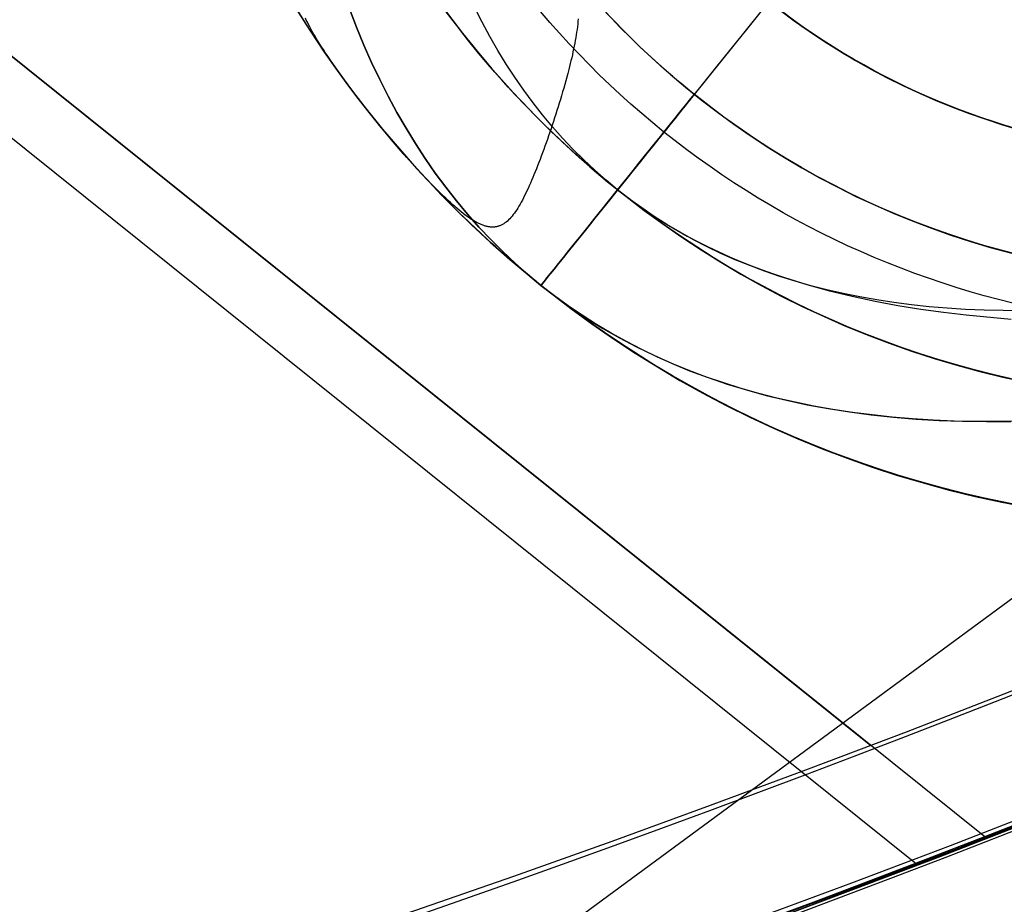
# Model space of a CAD drawing. Extents: x 5157 to 5867, y -156 to 1031.
# Tile 32 of 87: x 5535.28 to 5539.37, y 573.98 to 577.66. Entities that reach past the tile are written whole.
import ezdxf

# ---------------------------------------------------------------- set-up
doc = ezdxf.new("R2010")
doc.units = 0
doc.layers.add('1', color=7, linetype='CONTINUOUS')

msp = doc.modelspace()

# ---------------------------------------------------------------- linework, layer by layer
at = {"layer": '1', "color": 35}
for p, q in [((5539.003778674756, 574.1479854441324, 225.0000166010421), (5454.797383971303, 641.6997542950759, 225.0000166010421)), ((5539.003778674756, 574.1479854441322, 226.0000166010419), (5454.797383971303, 641.6997542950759, 226.0000166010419)), ((5525.935252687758, 584.9734614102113, 42.50725689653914), (5538.814508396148, 574.6415085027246, 42.50725689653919)), ((5528.031653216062, 583.2922325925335, 52.60725689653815), (5539.287695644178, 574.2624483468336, 52.60725689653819)), ((5528.03165321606, 583.2922325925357, 101.5072568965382), (5539.287695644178, 574.2624483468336, 101.5072568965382)), ((5529.285808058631, 582.286128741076, 103.5072568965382), (5539.287695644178, 574.2624483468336, 103.5072568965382)), ((5540.267425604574, 580.073138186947, 103.507256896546), (5537.762213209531, 576.9502754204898, 103.507256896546)), ((5537.44372239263, 576.5532619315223, 104.899458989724), (5537.44372239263, 576.5532619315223, 104.016232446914))]:
    msp.add_line(p, q, dxfattribs=at)
at = {"layer": '1', "color": 39}
msp.add_line((5516.753277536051, 558.579832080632, 26.2827887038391), (5547.411503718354, 581.1497823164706, 26.28278870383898), dxfattribs=at)
at = {"layer": '1', "color": 35}
for points in [[(5539.431228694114, 575.9884744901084), (5539.339693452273, 575.9870495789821), (5539.249536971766, 575.9873433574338), (5539.160759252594, 575.9893558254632), (5539.073360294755, 575.9930869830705), (5538.987340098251, 575.9985368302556), (5538.90269866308, 576.0057053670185), (5538.819435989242, 576.0145925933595), (5538.737552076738, 576.0251985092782), (5538.657046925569, 576.0375231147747), (5538.577920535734, 576.0515664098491), (5538.500172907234, 576.0673283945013), (5538.423804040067, 576.0848090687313), (5538.348813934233, 576.1040084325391), (5538.275202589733, 576.1249264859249), (5538.202970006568, 576.1475632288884), (5538.132116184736, 576.1719186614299), (5538.062641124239, 576.1979927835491), (5537.994544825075, 576.2257855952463), (5537.927827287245, 576.2552970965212), (5537.862488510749, 576.286527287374), (5537.798528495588, 576.3194761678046), (5537.735947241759, 576.3541437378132), (5537.674744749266, 576.3905299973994), (5537.614921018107, 576.4286349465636), (5537.556476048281, 576.4684585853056), (5537.499409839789, 576.5100009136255), (5537.443722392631, 576.5532619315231), (5537.389413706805, 576.5982416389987), (5537.336483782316, 576.644940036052), (5537.28493261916, 576.6933571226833), (5537.234760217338, 576.7434928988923), (5537.185966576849, 576.7953473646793), (5537.138551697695, 576.848920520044), (5537.092515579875, 576.9042123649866), (5537.047858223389, 576.961222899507), (5537.004579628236, 577.0199521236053), (5536.962679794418, 577.0804000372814), (5536.922158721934, 577.1425666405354), (5536.883016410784, 577.2064519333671), (5536.845252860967, 577.2720559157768), (5536.808868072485, 577.3393785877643), (5536.773862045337, 577.4084199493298), (5536.740234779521, 577.479180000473), (5536.70798627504, 577.551658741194), (5536.677116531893, 577.6258561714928), (5536.64762555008, 577.7017722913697)], [(5536.64762555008, 577.7017722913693), (5536.677116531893, 577.6258561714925), (5536.70798627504, 577.5516587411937), (5536.740234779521, 577.4791800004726), (5536.773862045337, 577.4084199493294), (5536.808868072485, 577.339378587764), (5536.845252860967, 577.2720559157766), (5536.883016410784, 577.2064519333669), (5536.922158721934, 577.142566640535), (5536.962679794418, 577.0804000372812), (5537.004579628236, 577.019952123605), (5537.047858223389, 576.9612228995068), (5537.092515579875, 576.9042123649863), (5537.138551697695, 576.8489205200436), (5537.185966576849, 576.795347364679), (5537.234760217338, 576.743492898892), (5537.28493261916, 576.6933571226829), (5537.336483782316, 576.6449400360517), (5537.389413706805, 576.5982416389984), (5537.443722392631, 576.5532619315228)], [(5537.762213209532, 576.9502754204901), (5537.714030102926, 576.9901817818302), (5537.667070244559, 577.0316129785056), (5537.621333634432, 577.0745690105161), (5537.576820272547, 577.1190498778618), (5537.533530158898, 577.1650555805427), (5537.491463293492, 577.2125861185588), (5537.450619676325, 577.26164149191), (5537.410999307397, 577.3122217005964), (5537.37260218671, 577.364326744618), (5537.335428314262, 577.4179566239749), (5537.299477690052, 577.4731113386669), (5537.264750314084, 577.529790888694), (5537.231246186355, 577.5879952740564), (5537.198965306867, 577.6477244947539), (5537.167907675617, 577.7089785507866)], [(5539.444334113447, 576.4479272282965), (5539.364346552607, 576.4481878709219), (5539.285582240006, 576.4499733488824), (5539.208041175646, 576.4532836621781), (5539.131723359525, 576.4581188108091), (5539.056628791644, 576.4644787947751), (5538.982757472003, 576.4723636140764), (5538.910109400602, 576.4817732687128), (5538.83868457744, 576.4927077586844), (5538.768483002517, 576.5051670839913), (5538.699504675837, 576.5191512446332), (5538.631749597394, 576.5346602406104), (5538.565217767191, 576.5516940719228), (5538.499909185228, 576.5702527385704), (5538.435823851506, 576.5903362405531), (5538.372961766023, 576.6119445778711), (5538.311322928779, 576.635077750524), (5538.250907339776, 576.6597357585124), (5538.191714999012, 576.6859186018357), (5538.133745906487, 576.7136262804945), (5538.077000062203, 576.7428587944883), (5538.021477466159, 576.7736161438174), (5537.967178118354, 576.8058983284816), (5537.914102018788, 576.839705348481), (5537.862249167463, 576.8750372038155), (5537.811619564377, 576.9118938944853), (5537.762213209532, 576.9502754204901)], [(5535.268054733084, 573.4109395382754), (5535.682374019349, 573.542691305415), (5536.095783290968, 573.6772724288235), (5536.508262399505, 573.8146763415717), (5536.919791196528, 573.9548964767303), (5537.3303495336, 574.0979262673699), (5537.739917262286, 574.2437591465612), (5538.148474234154, 574.3923885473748), (5538.556000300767, 574.5438079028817), (5538.96247531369, 574.6980106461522), (5539.367879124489, 574.8549902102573), (5539.772191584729, 575.0147400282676), (5540.175392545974, 575.1772535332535), (5540.577461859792, 575.3425241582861), (5540.978379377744, 575.5105453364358), (5541.3781249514, 575.6813105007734), (5541.776678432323, 575.8548130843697), (5542.174019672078, 576.0310465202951), (5542.570128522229, 576.2100042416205), (5542.964984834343, 576.3916796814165), (5543.358568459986, 576.576066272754)], [(5537.443722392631, 576.5532619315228), (5537.505549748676, 576.5053993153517), (5537.569072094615, 576.4596495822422), (5537.634289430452, 576.4160127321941), (5537.701201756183, 576.3744887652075), (5537.76980907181, 576.3350776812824), (5537.840111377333, 576.2977794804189), (5537.912108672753, 576.2625941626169), (5537.985800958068, 576.2295217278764), (5538.061188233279, 576.1985621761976), (5538.138270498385, 576.1697155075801), (5538.217047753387, 576.1429817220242), (5538.297519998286, 576.1183608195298), (5538.379687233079, 576.095852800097), (5538.463549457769, 576.0754576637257), (5538.549106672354, 576.057175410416), (5538.636358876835, 576.0410060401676), (5538.725306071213, 576.0269495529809), (5538.815948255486, 576.0150059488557), (5538.908285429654, 576.005175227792), (5539.002317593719, 575.9974573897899), (5539.098044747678, 575.9918524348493), (5539.195466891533, 575.9883603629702), (5539.294584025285, 575.9869811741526), (5539.395396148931, 575.9877148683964)], [(5543.586593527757, 576.0990424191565), (5543.189653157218, 575.9130832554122), (5542.791429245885, 575.7298583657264), (5542.391942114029, 575.5493743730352), (5541.991212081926, 575.3716379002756), (5541.589259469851, 575.1966555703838), (5541.186104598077, 575.0244340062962), (5540.781767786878, 574.8549798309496), (5540.37626935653, 574.6882996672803), (5539.969629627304, 574.5244001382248), (5539.561868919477, 574.3632878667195), (5539.153007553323, 574.2049694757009), (5538.743065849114, 574.0494515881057), (5538.332064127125, 573.8967408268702), (5537.920022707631, 573.746843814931), (5537.506961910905, 573.5997671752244), (5537.092902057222, 573.4555175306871), (5536.677863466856, 573.3141015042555), (5536.261866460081, 573.1755257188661), (5535.844931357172, 573.0397967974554), (5535.427078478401, 572.9069213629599), (5535.008328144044, 572.776906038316)], [(5535.008328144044, 572.7769060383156), (5535.427078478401, 572.9069213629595), (5535.844931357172, 573.039796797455), (5536.261866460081, 573.1755257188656), (5536.677863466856, 573.3141015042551), (5537.092902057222, 573.4555175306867), (5537.506961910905, 573.5997671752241), (5537.920022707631, 573.7468438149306), (5538.332064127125, 573.8967408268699), (5538.743065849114, 574.0494515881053), (5539.153007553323, 574.2049694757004), (5539.561868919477, 574.363287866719), (5539.969629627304, 574.5244001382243), (5540.37626935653, 574.6882996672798), (5540.781767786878, 574.8549798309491), (5541.186104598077, 575.0244340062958), (5541.589259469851, 575.1966555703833), (5541.991212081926, 575.3716379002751), (5542.391942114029, 575.5493743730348), (5542.791429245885, 575.7298583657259), (5543.189653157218, 575.9130832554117), (5543.586593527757, 576.099042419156)], [(5538.324343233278, 573.9175853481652), (5538.735198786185, 574.0702417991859), (5539.144994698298, 574.225704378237), (5539.553710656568, 574.3839664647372), (5539.96132634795, 574.5450214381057), (5540.367821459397, 574.7088626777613), (5540.773175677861, 574.875483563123), (5541.177368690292, 575.0448774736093), (5541.580380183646, 575.2170377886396), (5541.982189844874, 575.3919578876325), (5542.382777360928, 575.569631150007), (5542.782122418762, 575.7500509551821), (5543.180204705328, 575.9332106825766), (5543.577003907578, 576.1191037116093)]]:
    msp.add_lwpolyline(points, dxfattribs=at)
for points in [[(5536.92223193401, 577.0445233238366, 104.016232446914), (5536.863032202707, 577.1113110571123, 104.0160544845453), (5536.806098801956, 577.178187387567, 104.0152414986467), (5536.751923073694, 577.2442976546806, 104.0133748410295), (5536.700996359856, 577.3087871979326, 104.0100358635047), (5536.676904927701, 577.340157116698, 104.0076834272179), (5536.653810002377, 577.370801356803, 104.0048059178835), (5536.631773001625, 577.4006130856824, 104.0013510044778), (5536.61085534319, 577.4294854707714, 103.9972663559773), (5536.591118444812, 577.4573116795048, 103.9924996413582), (5536.572623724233, 577.4839848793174, 103.986998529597), (5536.563861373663, 577.4968557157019, 103.9839562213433), (5536.555432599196, 577.5093982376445, 103.9807106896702), (5536.54734507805, 577.5215990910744, 103.9772553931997), (5536.539606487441, 577.533444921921, 103.973583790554), (5536.532182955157, 577.5449786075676, 103.9697006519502), (5536.525035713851, 577.5562543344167, 103.9656188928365), (5536.518165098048, 577.5672757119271, 103.9613441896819), (5536.511571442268, 577.5780463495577, 103.9568822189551), (5536.505255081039, 577.588569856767, 103.9522386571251), (5536.499216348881, 577.5988498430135, 103.9474191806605), (5536.493455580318, 577.6088899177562, 103.9424294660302), (5536.487973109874, 577.6186936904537, 103.9372751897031), (5536.482769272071, 577.6282647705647, 103.931962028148), (5536.477844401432, 577.6376067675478, 103.9264956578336), (5536.473198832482, 577.6467232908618, 103.9208817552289), (5536.468832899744, 577.6556179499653, 103.9151259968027), (5536.46474693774, 577.664294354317, 103.9092340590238)], [(5537.598430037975, 577.6606500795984, 104.3222387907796), (5537.597473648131, 577.6499282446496, 104.3324170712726), (5537.596348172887, 577.6390639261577, 104.3423859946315), (5537.595058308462, 577.6280618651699, 104.3521398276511), (5537.593608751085, 577.6169268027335, 104.3616728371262), (5537.592004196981, 577.6056634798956, 104.3709792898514), (5537.590249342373, 577.5942766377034, 104.3800534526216), (5537.588348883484, 577.5827710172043, 104.3888895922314), (5537.58630751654, 577.5711513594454, 104.3974819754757), (5537.584129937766, 577.5594224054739, 104.4058248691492), (5537.581820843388, 577.5475888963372, 104.4139125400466), (5537.579384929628, 577.5356555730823, 104.4217392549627), (5537.576826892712, 577.5236271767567, 104.4292992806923), (5537.574151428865, 577.5115084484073, 104.4365868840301), (5537.57136323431, 577.4993041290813, 104.4435963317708), (5537.568467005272, 577.4870189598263, 104.4503218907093), (5537.565467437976, 577.4746576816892, 104.4567578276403), (5537.562369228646, 577.4622250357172, 104.4628984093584), (5537.559177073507, 577.4497257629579, 104.4687379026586), (5537.555164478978, 577.4343639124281, 104.475462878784), (5537.551052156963, 577.4189493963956, 104.4817253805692), (5537.546844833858, 577.4034937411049, 104.4875310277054), (5537.542547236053, 577.3880084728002, 104.4928854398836), (5537.538164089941, 577.372505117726, 104.4977942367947), (5537.533700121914, 577.3569952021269, 104.5022630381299), (5537.529160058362, 577.3414902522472, 104.5062974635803), (5537.524548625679, 577.3260017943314, 104.5099031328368), (5537.519870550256, 577.310541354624, 104.5130856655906), (5537.515130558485, 577.2951204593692, 104.5158506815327), (5537.510333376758, 577.2797506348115, 104.5182038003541), (5537.505483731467, 577.2644434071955, 104.5201506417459), (5537.500586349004, 577.2492103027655, 104.5216968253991), (5537.495645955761, 577.2340628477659, 104.5228479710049), (5537.490667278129, 577.2190125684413, 104.5236096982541), (5537.485655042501, 577.2040709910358, 104.5239876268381), (5537.480613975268, 577.189249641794, 104.5239873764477), (5537.475548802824, 577.1745600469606, 104.523614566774), (5537.47046425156, 577.1600137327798, 104.522874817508), (5537.465365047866, 577.145622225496, 104.5217737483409), (5537.460255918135, 577.1313970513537, 104.5203169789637), (5537.45514158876, 577.1173497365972, 104.5185101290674), (5537.450026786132, 577.1034918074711, 104.5163588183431), (5537.444916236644, 577.0898347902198, 104.5138686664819), (5537.439814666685, 577.0763902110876, 104.5110452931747), (5537.43472680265, 577.0631695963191, 104.5078943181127), (5537.429657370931, 577.0501844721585, 104.5044213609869), (5537.424611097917, 577.0374463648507, 104.5006320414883), (5537.419592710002, 577.0249668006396, 104.4965319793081), (5537.414606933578, 577.0127573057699, 104.4921267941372), (5537.409658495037, 577.000829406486, 104.4874221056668), (5537.40475212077, 576.9891946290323, 104.4824235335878), (5537.399885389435, 576.9778662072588, 104.4771568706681), (5537.395050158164, 576.9668514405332, 104.4716508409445), (5537.390242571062, 576.9561529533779, 104.4659154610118), (5537.385458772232, 576.9457733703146, 104.4599607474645), (5537.38069490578, 576.9357153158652, 104.4537967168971), (5537.375947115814, 576.9259814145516, 104.4474333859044), (5537.371211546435, 576.9165742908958, 104.4408807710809), (5537.366484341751, 576.90749656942, 104.4341488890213), (5537.361761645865, 576.8987508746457, 104.4272477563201), (5537.357039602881, 576.8903398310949, 104.420187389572), (5537.352314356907, 576.8822660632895, 104.4129778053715), (5537.347582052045, 576.8745321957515, 104.4056290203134), (5537.342838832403, 576.8671408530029, 104.3981510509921), (5537.338080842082, 576.8600946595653, 104.3905539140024), (5537.333304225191, 576.8533962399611, 104.3828476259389), (5537.328505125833, 576.8470482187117, 104.375042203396), (5537.323679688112, 576.8410532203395, 104.3671476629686), (5537.318824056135, 576.835413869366, 104.3591740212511), (5537.313934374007, 576.8301327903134, 104.3511312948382), (5537.309006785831, 576.8252126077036, 104.3430295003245), (5537.304037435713, 576.8206559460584, 104.3348786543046), (5537.299022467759, 576.8164654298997, 104.3266887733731), (5537.296496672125, 576.8145082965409, 104.3225823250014), (5537.293958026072, 576.8126436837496, 104.3184698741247), (5537.291406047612, 576.8108719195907, 104.3143526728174), (5537.288840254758, 576.8091933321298, 104.3102319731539), (5537.286260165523, 576.807608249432, 104.3061090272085), (5537.283665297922, 576.8061169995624, 104.3019850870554), (5537.281055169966, 576.8047199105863, 104.2978614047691), (5537.278429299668, 576.8034173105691, 104.2937392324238), (5537.275787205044, 576.802209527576, 104.2896198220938), (5537.273128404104, 576.8010968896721, 104.2855044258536), (5537.270452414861, 576.8000797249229, 104.2813942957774), (5537.26775875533, 576.7991583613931, 104.2772906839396), (5537.265046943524, 576.7983331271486, 104.2731948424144), (5537.262316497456, 576.7976043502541, 104.2691080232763), (5537.259566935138, 576.7969723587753, 104.2650314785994), (5537.256797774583, 576.7964374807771, 104.2609664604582), (5537.254008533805, 576.7960000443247, 104.2569142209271), (5537.251198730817, 576.7956603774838, 104.2528760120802), (5537.248367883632, 576.7954188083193, 104.2488530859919), (5537.245515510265, 576.7952756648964, 104.2448466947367), (5537.242638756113, 576.7952280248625, 104.2408583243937), (5537.239734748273, 576.7952727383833, 104.2368889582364), (5537.236802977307, 576.7954097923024, 104.2329390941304), (5537.233842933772, 576.7956391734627, 104.2290092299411), (5537.23085410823, 576.7959608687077, 104.2250998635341), (5537.227835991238, 576.7963748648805, 104.2212114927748), (5537.224788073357, 576.7968811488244, 104.2173446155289), (5537.221709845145, 576.7974797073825, 104.2134997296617), (5537.218600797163, 576.7981705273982, 104.2096773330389), (5537.21546041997, 576.7989535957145, 104.2058779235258), (5537.212288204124, 576.799828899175, 104.2021019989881), (5537.209083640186, 576.8007964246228, 104.1983500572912), (5537.205846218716, 576.801856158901, 104.1946225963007), (5537.202575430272, 576.803008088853, 104.190920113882), (5537.199270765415, 576.804252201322, 104.1872431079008), (5537.195931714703, 576.8055884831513, 104.1835920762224), (5537.192557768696, 576.807016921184, 104.1799675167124), (5537.189148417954, 576.8085375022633, 104.1763699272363), (5537.185703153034, 576.8101502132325, 104.1727998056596), (5537.1822214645, 576.811855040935, 104.1692576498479), (5537.178702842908, 576.813651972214, 104.1657439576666), (5537.175146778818, 576.8155409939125, 104.1622592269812), (5537.171552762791, 576.8175220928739, 104.1588039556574), (5537.167920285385, 576.8195952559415, 104.1553786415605), (5537.160537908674, 576.8240177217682, 104.1486198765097), (5537.15299557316, 576.8288082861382, 104.1419869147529), (5537.145289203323, 576.8339668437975, 104.1354837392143), (5537.137414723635, 576.8394932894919, 104.1291143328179), (5537.129368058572, 576.8453875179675, 104.1228826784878), (5537.121145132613, 576.8516494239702, 104.1167927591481), (5537.11274187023, 576.858278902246, 104.1108485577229), (5537.1041541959, 576.8652758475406, 104.1050540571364), (5537.0953780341, 576.8726401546, 104.0994132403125), (5537.086409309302, 576.8803717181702, 104.0939300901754), (5537.077243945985, 576.8884704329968, 104.0886085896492), (5537.067877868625, 576.8969361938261, 104.0834527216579), (5537.058307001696, 576.905768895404, 104.0784664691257), (5537.048527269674, 576.9149684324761, 104.0736538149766), (5537.038534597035, 576.9245346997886, 104.0690187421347), (5537.028324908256, 576.9344675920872, 104.0645652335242), (5537.017894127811, 576.9447670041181, 104.0602972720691), (5537.007238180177, 576.9554328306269, 104.0562188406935), (5536.996352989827, 576.9664649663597, 104.0523339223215), (5536.985234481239, 576.9778633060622, 104.0486464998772), (5536.973839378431, 576.9896913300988, 104.0451868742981), (5536.96213737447, 577.0020027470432, 104.0419765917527), (5536.950143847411, 577.0147827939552, 104.0390065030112), (5536.937874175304, 577.0280167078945, 104.0362674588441), (5536.912567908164, 577.0557870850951, 104.0314459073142), (5536.886341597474, 577.0851957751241, 104.0274387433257), (5536.859318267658, 577.1161246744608, 104.0241727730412), (5536.83162094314, 577.1484556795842, 104.0215748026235), (5536.77469640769, 577.2168515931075, 104.0180900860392), (5536.716552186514, 577.2894386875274, 104.0163990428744), (5536.658172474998, 577.3652721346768, 104.0159161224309), (5536.600541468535, 577.443407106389, 104.0160557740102), (5536.544643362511, 577.5228987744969, 104.016232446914)], [(5537.762213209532, 576.9502754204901, 103.5072568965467), (5537.801765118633, 576.9194053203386, 103.5072762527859), (5537.841941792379, 576.889722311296, 103.5073375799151), (5537.882717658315, 576.8612020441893, 103.5074457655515), (5537.92406714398, 576.833820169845, 103.5076056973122), (5537.965964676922, 576.8075523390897, 103.5078222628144), (5538.008384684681, 576.7823742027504, 103.5081003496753), (5538.0513015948, 576.7582614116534, 103.5084448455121), (5538.094689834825, 576.7351896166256, 103.508860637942), (5538.138523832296, 576.7131344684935, 103.5093526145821), (5538.182778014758, 576.6920716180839, 103.5099256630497), (5538.227426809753, 576.6719767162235, 103.5105846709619), (5538.272444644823, 576.652825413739, 103.5113345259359), (5538.317805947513, 576.634593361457, 103.5121801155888), (5538.363485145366, 576.6172562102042, 103.513126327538), (5538.409456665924, 576.6007896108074, 103.5141780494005), (5538.455694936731, 576.585169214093, 103.5153401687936), (5538.548869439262, 576.5563696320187, 103.5180151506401), (5538.642804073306, 576.5306626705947, 103.5211903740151), (5538.737294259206, 576.5078535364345, 103.5249049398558), (5538.832135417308, 576.4877474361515, 103.5291979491), (5538.927122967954, 576.4701495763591, 103.534108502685), (5539.022052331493, 576.4548651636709, 103.5396757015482), (5539.116718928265, 576.4416994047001, 103.5459386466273), (5539.210918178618, 576.4304575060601, 103.5529364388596), (5539.397881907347, 576.4126568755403, 103.5679259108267)]]:
    msp.add_polyline3d(points, dxfattribs=at)
at = {"layer": '1', "color": 35, "extrusion": (0, 0, -1)}
for centre, radius in [((-5540.267425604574, 580.073138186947, -104.016232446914), 4.512519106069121), ((-5540.267425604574, 580.073138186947, -103.5072568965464), 4.003543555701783), ((-5540.267425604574, 580.073138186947, -104.5252079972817), 4.003543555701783), ((-5540.267425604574, 580.073138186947, -104.016232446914), 3.494568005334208)]:
    msp.add_circle(centre, radius, dxfattribs=at)
at = {"layer": '1', "color": 35, "extrusion": (0.7800246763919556, -0.6257487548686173, 5.522026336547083e-30)}
msp.add_circle((3915.283261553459, 104.016232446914, 3958.565261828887), 0.508975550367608, dxfattribs=at)
at = {"layer": '1', "color": 35, "extrusion": (0, 0, -1)}
for centre, radius, start, end in [((-5516.622270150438, 632.5078643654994, -275.000016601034), 65.49025845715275, 218.7371651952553, 38.73716519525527), ((-5516.622270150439, 632.5078643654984, -251.484028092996), 65.49025845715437, 218.7371651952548, 38.73716519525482), ((-5516.622270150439, 632.5078643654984, -251.484028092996), 64.49025845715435, 218.737165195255, 38.73716519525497), ((-5516.622270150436, 632.5078643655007, -52.6072568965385), 62.49999999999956, 218.7371651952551, 38.73716519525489), ((-5516.622270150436, 632.5078643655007, -103.5072568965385), 62.49999999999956, 218.7371651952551, 38.73716519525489), ((-5516.622270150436, 632.5078643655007, -103.5072568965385), 51.793705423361, 218.7371651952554, 38.73716519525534), ((-5516.622270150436, 632.5078643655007, -101.5072568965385), 50.52081187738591, 218.7371651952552, 38.73716519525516), ((-5540.267425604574, 580.073138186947, -104.457845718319), 4.512519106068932, 38.73716519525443, 218.7371651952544), ((-5540.267425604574, 580.073138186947, -104.016232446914), 4.512519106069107, 38.73716519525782, 218.7371651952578), ((-5540.267425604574, 580.073138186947, -103.5072568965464), 4.003543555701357, 327.8098576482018, 218.7371651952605), ((-5540.267425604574, 580.073138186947, -104.5252079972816), 4.003543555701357, 18.92238224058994, 308.7371651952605), ((-5540.267425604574, 580.073138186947, -104.016232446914), 3.49456800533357, 353.89587727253, 308.7371651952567), ((-5540.267425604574, 580.073138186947, -104.457845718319), 4.512519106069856, 218.7371651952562, 38.73716519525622), ((-5540.250347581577, 580.086838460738, -101.507256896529), 3, 128.7371651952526, 308.7371651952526), ((-5540.267425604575, 580.0731381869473, -106.706821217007), 3.695611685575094, 218.7371651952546, 38.73716519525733), ((-5540.267425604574, 580.073138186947, -104.5252079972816), 4.003543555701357, 314.0755965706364, 347.4423521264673), ((-5540.267425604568, 580.073138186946, -104.0162324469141), 4.512519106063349, 325.5874573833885, 347.1479408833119), ((-5540.267425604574, 580.073138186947, -103.5072568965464), 4.003543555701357, 308.7371651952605, 327.8098576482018), ((-5540.267425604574, 580.073138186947, -104.016232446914), 3.49456800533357, 308.7371651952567, 320.9427271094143), ((-5540.267425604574, 580.073138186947, -104.016232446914), 4.512519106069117, 317.8434703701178, 325.5874573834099), ((-5540.267425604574, 580.073138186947, -104.5252079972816), 4.003543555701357, 308.7371651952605, 314.0755965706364), ((-5540.267425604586, 580.0731381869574, -104.0162324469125), 4.512519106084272, 308.7371651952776, 317.8434703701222), ((-5540.268828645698, 580.0770879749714, -104.0162324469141), 4.516478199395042, 270.39235081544, 308.7196945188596), ((-5516.622270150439, 632.5078643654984, -226.000016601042), 62.52223547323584, 244.4514509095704, 272.8865546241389), ((-5516.622270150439, 632.5078643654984, -225.000016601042), 62.52223547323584, 244.4514509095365, 272.8865208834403)]:
    msp.add_arc(centre, radius, start, end, dxfattribs=at)
at = {"layer": '1', "color": 35}
for centre, radius, start, end in [((5516.62227015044, 632.5078643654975, 275.000016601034), 64.49025845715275, 141.2628348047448, 321.2628348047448), ((5516.622270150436, 632.5078643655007, 101.5072568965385), 62.49999999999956, 141.2628348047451, 321.2628348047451), ((5516.622270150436, 632.5078643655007, 47.81050027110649), 62.5000000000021, 141.2628348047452, 321.2628348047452), ((5516.622270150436, 632.5078643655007, 102.5072568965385), 62.5000000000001, 141.2628348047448, 321.2628348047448), ((5540.250347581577, 580.086838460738, 52.60725689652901), 3, 231.2628348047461, 51.26283480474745), ((5540.250347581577, 580.086838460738, 77.05725689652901), 3.000000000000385, 231.2628348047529, 51.26283480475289), ((5516.622270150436, 632.5078643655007, 42.50725689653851), 61.99351325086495, 269.8342633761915, 295.5485490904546)]:
    msp.add_arc(centre, radius, start, end, dxfattribs=at)
at = {"layer": '1', "color": 39, "extrusion": (0, 0, -1)}
for centre, radius, start, end in [((-5516.962369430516, 631.9088760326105, -24.54245504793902), 78.014406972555, 155.6800077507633, 275.6800077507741), ((-5516.962369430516, 631.90887603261, -24.54245504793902), 77.829117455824, 155.6800077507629, 275.6800077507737), ((-5516.962369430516, 631.90887603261, -16.98230980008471), 77.829117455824, 155.6800077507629, 275.6800077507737)]:
    msp.add_arc(centre, radius, start, end, dxfattribs=at)
at = {"layer": '1', "color": 39}
for centre, radius, start, end in [((5516.96236943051, 631.9088760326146, 16.98230980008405), 78.01440697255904, 264.3199922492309, 24.31999224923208), ((5516.962369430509, 631.9088760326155, 20.76238242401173), 78.01440697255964, 264.3199922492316, 24.31999224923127)]:
    msp.add_arc(centre, radius, start, end, dxfattribs=at)
at = {"layer": '1', "color": 39, "extrusion": (-2.176824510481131e-06, -9.294924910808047e-07, -0.9999999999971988)}
msp.add_arc((-5514.542148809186, 637.5058124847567, -20.76885617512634), 77.99448487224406, 162.3791233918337, 255.8662510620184, dxfattribs=at)
at = {"layer": '1', "color": 39, "extrusion": (-0.9112596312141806, -0.4118323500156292, 1.472181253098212e-15)}
msp.add_arc((1743.460412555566, 43.55667295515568, -5287.625611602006), 40.5278897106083, 269.4206843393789, 319.0268280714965, dxfattribs=at)
at = {"layer": '1', "color": 35, "extrusion": (0.7800246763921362, -0.6257487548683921, -4.247365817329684e-13)}
msp.add_arc((3917.182083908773, 104.8994589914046, 3958.565261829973), 2.407797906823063, 90.00000000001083, 179.9999999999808, dxfattribs=at)
at = {"layer": '1', "color": 35, "extrusion": (0.7800246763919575, -0.6257487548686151, 4.191091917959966e-15)}
msp.add_arc((3915.283261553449, 104.0162324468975, 3958.565261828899), 0.5089755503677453, 270.0000000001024, 163.4039784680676, dxfattribs=at)
at = {"layer": '1', "color": 35, "extrusion": (0.7800246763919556, -0.6257487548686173, 0)}
msp.add_arc((3915.283261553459, 104.0162324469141, 3958.565261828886), 0.5089755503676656, 180.000000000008, 270, dxfattribs=at)
at = {"layer": '1', "color": 35, "extrusion": (0.7800246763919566, -0.6257487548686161, 5.048371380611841e-15)}
msp.add_arc((3915.283261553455, 104.016232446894, 3958.565261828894), 0.5089755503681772, 163.4039784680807, 180, dxfattribs=at)

doc.saveas('drawing.dxf')
